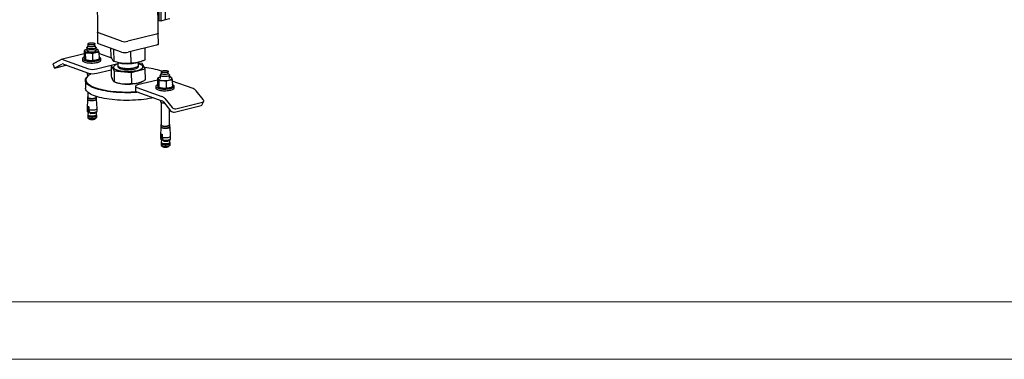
# Model space of a CAD drawing. Header units: millimetres. Extents: x 0 to 841, y 0 to 594.
# Tile 87 of 177: x 535 to 621, y 0 to 30. Entities that reach past the tile are written whole.
import ezdxf

# ---------------------------------------------------------------- set-up
doc = ezdxf.new("R2010")
doc.units = ezdxf.units.MM
doc.layers.add('TRAIT-FORT', color=4, linetype='Continuous', lineweight=25)

msp = doc.modelspace()

# ---------------------------------------------------------------- linework, layer by layer
at = {"color": 7, "linetype": 'Continuous', "lineweight": 18}
for p, q in [((836, 5), (5, 5)), ((841, 0), (0, 0))]:
    msp.add_line(p, q, dxfattribs=at)
at = {"layer": 'TRAIT-FORT', "color": 4, "linetype": 'Continuous', "lineweight": 25}
for p, q in [((541.408, 55.91), (541.722, 28.532)), ((547.021, 28.443), (546.708, 55.711)), ((547.108, 29.499), (546.988, 39.999)), ((547.129, 39.996), (547.249, 29.496)), ((547.518, 40.093), (547.639, 29.593)), ((547.108, 29.499), (547.008, 29.535)), ((547.249, 29.496), (547.108, 29.499)), ((547.639, 29.593), (547.249, 29.496)), ((548.028, 29.691), (547.639, 29.593)), ((541.722, 28.532), (541.733, 27.578)), ((543.816, 27.737), (541.81, 28.459)), ((546.872, 28.348), (544.378, 27.725)), ((547.032, 27.489), (547.021, 28.443)), ((540.894, 27.499), (540.896, 27.331)), ((541.506, 27.338), (541.504, 27.505)), ((543.827, 26.783), (541.821, 27.504)), ((540.563, 26.635), (538.569, 26.136)), ((540.56, 26.932), (540.567, 26.313)), ((540.666, 26.729), (540.673, 26.11)), ((540.802, 27.173), (540.806, 26.891)), ((540.896, 27.34), (540.809, 27.194)), ((541.319, 26.042), (541.312, 26.661)), ((541.596, 27.203), (541.506, 27.347)), ((541.606, 26.9), (541.602, 27.182)), ((541.746, 26.999), (541.604, 27.034)), ((541.852, 26.796), (541.859, 26.177)), ((542.967, 26.271), (541.853, 26.672)), ((542.91, 26.425), (542.902, 27.116)), ((543.172, 25.961), (543.16, 27.023)), ((546.882, 27.394), (544.389, 26.77)), ((544.659, 25.811), (544.647, 26.835)), ((545.884, 26.125), (545.872, 27.141)), ((537.85, 25.757), (537.979, 25.381)), ((537.891, 25.79), (538.505, 26.112)), ((538.755, 26.124), (540.949, 25.334)), ((540.414, 26.204), (540.415, 26.061)), ((541.511, 26.061), (541.515, 26.062)), ((541.651, 25.319), (543.502, 25.782)), ((542.015, 26.079), (542.013, 26.223)), ((543.502, 25.771), (542.919, 25.621)), ((543.478, 25.878), (543.6, 25.85)), ((543.501, 25.873), (543.504, 25.622)), ((545.203, 25.868), (545.275, 25.887)), ((545.304, 25.642), (545.301, 25.896)), ((545.631, 25.785), (545.302, 25.818)), ((545.893, 25.321), (545.631, 25.785)), ((538.02, 25.414), (538.634, 25.736)), ((539.055, 25.636), (538.081, 25.392)), ((538.759, 25.742), (540.953, 24.953)), ((540.827, 24.998), (540.829, 24.872)), ((541.656, 24.937), (542.923, 25.254)), ((542.919, 25.621), (543.181, 25.158)), ((542.919, 25.621), (542.93, 24.674)), ((543.128, 25.466), (543.128, 25.457)), ((543.181, 25.158), (544.668, 25.008)), ((543.181, 25.158), (543.192, 24.211)), ((544.668, 25.008), (545.893, 25.321)), ((544.668, 25.008), (544.679, 24.061)), ((545.684, 25.486), (545.684, 25.496)), ((545.904, 24.374), (545.893, 25.321)), ((547.291, 24.926), (547.204, 24.781)), ((547.289, 25.085), (547.291, 24.918)), ((547.901, 24.925), (547.899, 25.092)), ((547.991, 24.79), (547.901, 24.933)), ((540.669, 24.316), (540.677, 23.648)), ((540.899, 24.711), (540.852, 24.667)), ((540.869, 24.821), (540.871, 24.685)), ((543.157, 24.22), (543.264, 24.173)), ((546.958, 24.353), (545.227, 23.92)), ((545.578, 24.199), (545.638, 24.228)), ((546.956, 24.518), (546.963, 23.899)), ((547.062, 24.315), (547.069, 23.697)), ((547.198, 24.759), (547.201, 24.478)), ((547.708, 24.248), (547.715, 23.629)), ((548.001, 24.487), (547.998, 24.768)), ((548.141, 24.585), (548, 24.621)), ((548.248, 24.383), (548.255, 23.764)), ((550.071, 23.603), (548.249, 24.258)), ((540.887, 23.285), (540.892, 22.849)), ((545.04, 23.802), (545.044, 23.42)), ((545.15, 23.71), (547.344, 22.921)), ((545.155, 23.328), (547.348, 22.539)), ((546.809, 23.791), (546.811, 23.647)), ((547.907, 23.648), (547.911, 23.648)), ((548.411, 23.666), (548.409, 23.809)), ((550.949, 22.642), (550.323, 23.41)), ((540.856, 22.679), (540.821, 21.872)), ((540.86, 22.849), (540.861, 22.701)), ((541.612, 22.857), (541.611, 22.924)), ((541.646, 22.71), (541.644, 22.858)), ((541.705, 21.882), (541.652, 22.688)), ((547.223, 22.584), (547.224, 22.459)), ((547.265, 22.407), (547.288, 20.436)), ((547.474, 22.443), (548.101, 21.674)), ((547.596, 22.728), (548.223, 21.96)), ((548.554, 21.84), (550.892, 22.425)), ((550.863, 22.209), (550.985, 22.495)), ((540.867, 21.596), (540.874, 21.727)), ((540.872, 21.809), (540.884, 22.009)), ((540.874, 21.727), (540.872, 21.809)), ((540.95, 21.746), (540.874, 21.727)), ((540.959, 22.028), (540.884, 22.009)), ((540.903, 21.518), (540.891, 21.329)), ((540.894, 21.524), (540.91, 21.528)), ((540.906, 21.516), (540.894, 21.524)), ((540.91, 21.528), (540.906, 21.516)), ((540.969, 22.007), (540.95, 21.746)), ((540.976, 21.976), (540.978, 21.771)), ((540.978, 21.771), (540.985, 21.687)), ((540.985, 21.687), (541.037, 21.535)), ((541.648, 21.338), (541.632, 21.523)), ((548.008, 20.444), (547.992, 21.808)), ((548.433, 21.555), (550.77, 22.139)), ((540.873, 21.239), (540.875, 21.102)), ((540.891, 21.331), (540.874, 21.247)), ((540.895, 21.065), (541.015, 20.959)), ((541.113, 21.445), (541.146, 21.43)), ((541.533, 20.965), (541.65, 21.074)), ((541.667, 21.256), (541.648, 21.34)), ((541.669, 21.111), (541.668, 21.249)), ((547.252, 20.265), (547.217, 19.458)), ((547.255, 20.435), (547.257, 20.287)), ((548.042, 20.296), (548.04, 20.444)), ((548.101, 19.468), (548.047, 20.274)), ((547.263, 19.182), (547.27, 19.314)), ((547.268, 19.395), (547.28, 19.595)), ((547.27, 19.314), (547.268, 19.395)), ((547.286, 18.918), (547.269, 18.833)), ((547.345, 19.333), (547.27, 19.314)), ((547.354, 19.614), (547.28, 19.595)), ((547.298, 19.104), (547.286, 18.915)), ((547.289, 19.11), (547.306, 19.114)), ((547.302, 19.102), (547.289, 19.11)), ((547.306, 19.114), (547.302, 19.102)), ((547.365, 19.593), (547.345, 19.333)), ((547.371, 19.562), (547.373, 19.357)), ((547.373, 19.357), (547.381, 19.274)), ((547.381, 19.274), (547.433, 19.121)), ((547.508, 19.031), (547.541, 19.016)), ((548.044, 18.924), (548.027, 19.109)), ((548.063, 18.842), (548.044, 18.926)), ((547.269, 18.826), (547.27, 18.688)), ((547.29, 18.652), (547.41, 18.545)), ((547.928, 18.551), (548.046, 18.66)), ((548.065, 18.697), (548.063, 18.835))]:
    msp.add_line(p, q, dxfattribs=at)
at = {"layer": 'TRAIT-FORT', "color": 4, "linetype": 'Continuous', "lineweight": 25, "flags": 128}
for points in [[(541.81, 28.459), (541.767, 28.478), (541.738, 28.499), (541.724, 28.522), (541.722, 28.532)], [(541.81, 28.459), (541.767, 28.478), (541.738, 28.499), (541.724, 28.522), (541.722, 28.532)], [(547.021, 28.443), (547.018, 28.43), (547.002, 28.407), (546.972, 28.385), (546.928, 28.365), (546.872, 28.348)], [(547.021, 28.443), (547.018, 28.43), (547.002, 28.407), (546.972, 28.385), (546.928, 28.365), (546.872, 28.348)], [(541.008, 27.571), (541.07, 27.583), (541.14, 27.591), (541.213, 27.593), (541.286, 27.59), (541.353, 27.582), (541.412, 27.569), (541.458, 27.553), (541.489, 27.533), (541.503, 27.512), (541.499, 27.49), (541.478, 27.469), (541.441, 27.449), (541.39, 27.433), (541.327, 27.421), (541.258, 27.413), (541.184, 27.411), (541.112, 27.414), (541.044, 27.422), (540.986, 27.435), (540.94, 27.451), (540.909, 27.471), (540.895, 27.492), (540.898, 27.514), (540.919, 27.535), (540.956, 27.555), (541.008, 27.571)], [(541.821, 27.504), (541.778, 27.524), (541.749, 27.545), (541.734, 27.568), (541.733, 27.578)], [(547.032, 27.489), (547.029, 27.475), (547.013, 27.452), (546.983, 27.431), (546.938, 27.411), (546.882, 27.394)], [(540.804, 27.024), (540.772, 27.015), (540.721, 26.996), (540.679, 26.976), (540.646, 26.955), (540.623, 26.932), (540.609, 26.909), (540.606, 26.885), (540.613, 26.862)], [(540.613, 26.862), (540.63, 26.84), (540.657, 26.818), (540.693, 26.798), (540.738, 26.779), (540.791, 26.762), (540.851, 26.748), (540.918, 26.736), (540.989, 26.727)], [(541.596, 27.203), (541.601, 27.191), (541.599, 27.166), (541.578, 27.14), (541.54, 27.117), (541.485, 27.096), (541.418, 27.079), (541.341, 27.067), (541.257, 27.06), (541.17, 27.058), (541.085, 27.062), (541.006, 27.072), (540.935, 27.086), (540.878, 27.105), (540.835, 27.126), (540.81, 27.151), (540.803, 27.176), (540.809, 27.194)], [(541.455, 26.806), (541.382, 26.792), (541.302, 26.782), (541.217, 26.778), (541.131, 26.779), (541.049, 26.785), (540.974, 26.797), (540.91, 26.814), (540.86, 26.834), (540.826, 26.857), (540.81, 26.882), (540.812, 26.908), (540.833, 26.933), (540.871, 26.956), (540.924, 26.977), (540.991, 26.993), (541.068, 27.006), (541.152, 27.013), (541.238, 27.014), (541.322, 27.01), (541.401, 27.001), (541.471, 26.987), (541.528, 26.968), (541.571, 26.947), (541.596, 26.922), (541.603, 26.897), (541.591, 26.871), (541.562, 26.847), (541.516, 26.825), (541.455, 26.806)], [(541.392, 27.266), (541.329, 27.254), (541.259, 27.246), (541.186, 27.244), (541.114, 27.247), (541.046, 27.255), (540.988, 27.268), (540.942, 27.284), (540.911, 27.304), (540.896, 27.325), (540.896, 27.331)], [(541.506, 27.338), (541.501, 27.323), (541.48, 27.302), (541.443, 27.282), (541.392, 27.266)], [(541.582, 26.761), (541.64, 26.777), (541.69, 26.795), (541.732, 26.816), (541.765, 26.837), (541.789, 26.86), (541.802, 26.883), (541.805, 26.906), (541.799, 26.929)], [(537.85, 25.757), (537.849, 25.759), (537.855, 25.766), (537.869, 25.777), (537.891, 25.79)], [(540.567, 26.347), (540.551, 26.34), (540.491, 26.308), (540.448, 26.275), (540.422, 26.24), (540.414, 26.204), (540.423, 26.169), (540.45, 26.134), (540.494, 26.102), (540.554, 26.071), (540.629, 26.044), (540.717, 26.021), (540.816, 26.002), (540.924, 25.988), (541.039, 25.979), (541.157, 25.975), (541.277, 25.976), (541.395, 25.983), (541.509, 25.995), (541.616, 26.012), (541.715, 26.033)], [(540.415, 26.061), (540.415, 26.061), (540.425, 26.025), (540.452, 25.991), (540.496, 25.958), (540.556, 25.928), (540.631, 25.901), (540.719, 25.878), (540.818, 25.859), (540.926, 25.845), (541.04, 25.836), (541.159, 25.832), (541.278, 25.833), (541.396, 25.84), (541.511, 25.852), (541.618, 25.869), (541.717, 25.89)], [(541.715, 26.033), (541.802, 26.058), (541.876, 26.087), (541.936, 26.118), (541.979, 26.152), (542.005, 26.187), (542.013, 26.223), (542.004, 26.258), (541.977, 26.293), (541.933, 26.325), (541.873, 26.355), (541.857, 26.362)], [(541.717, 25.89), (541.804, 25.915), (541.878, 25.944), (541.937, 25.975), (541.981, 26.009), (542.007, 26.044), (542.015, 26.079)], [(543.503, 25.741), (543.465, 25.729), (543.369, 25.693), (543.288, 25.654), (543.223, 25.612), (543.174, 25.569), (543.143, 25.525), (543.129, 25.48), (543.133, 25.435), (543.155, 25.39), (543.195, 25.347), (543.251, 25.306), (543.324, 25.267), (543.412, 25.231), (543.514, 25.199), (543.629, 25.171), (543.754, 25.147), (543.888, 25.128), (544.03, 25.113), (544.177, 25.104), (544.328, 25.1), (544.479, 25.102), (544.629, 25.109), (544.777, 25.121), (544.919, 25.138), (545.053, 25.16), (545.179, 25.186), (545.294, 25.217), (545.396, 25.251), (545.485, 25.288), (545.558, 25.329), (545.615, 25.371), (545.656, 25.415), (545.678, 25.46), (545.683, 25.505), (545.67, 25.55), (545.639, 25.593), (545.591, 25.636), (545.526, 25.676), (545.445, 25.713), (545.35, 25.747), (545.303, 25.761)], [(538.081, 25.392), (538.045, 25.384), (538.016, 25.379), (537.995, 25.377), (537.982, 25.378), (537.979, 25.383), (537.984, 25.391), (537.998, 25.401), (538.02, 25.414)], [(541.182, 24.908), (541.077, 24.845), (540.975, 24.774), (540.89, 24.702), (540.821, 24.628), (540.77, 24.553), (540.736, 24.477), (540.72, 24.401), (540.721, 24.325), (540.74, 24.249), (540.777, 24.174), (540.83, 24.1)], [(543.128, 25.457), (543.133, 25.425), (543.155, 25.381), (543.195, 25.338), (543.251, 25.296), (543.324, 25.258), (543.412, 25.222), (543.514, 25.19), (543.629, 25.161), (543.754, 25.137), (543.889, 25.118), (544.03, 25.104), (544.177, 25.095), (544.328, 25.091), (544.479, 25.092), (544.629, 25.099), (544.777, 25.111), (544.919, 25.128), (545.054, 25.15), (545.179, 25.177), (545.294, 25.207), (545.396, 25.241), (545.485, 25.279), (545.558, 25.319), (545.616, 25.361), (545.656, 25.405), (545.678, 25.45), (545.684, 25.486)], [(543.504, 25.622), (543.504, 25.616), (543.517, 25.578), (543.546, 25.542), (543.592, 25.508), (543.654, 25.476), (543.73, 25.447), (543.82, 25.422), (543.921, 25.401), (544.031, 25.384), (544.149, 25.372), (544.271, 25.366), (544.396, 25.364), (544.522, 25.367), (544.645, 25.376), (544.763, 25.39), (544.874, 25.408), (544.977, 25.431), (545.068, 25.458), (545.146, 25.488), (545.21, 25.521), (545.258, 25.556), (545.289, 25.592), (545.303, 25.63), (545.304, 25.642)], [(543.522, 25.57), (543.508, 25.54), (543.507, 25.503), (543.523, 25.466), (543.557, 25.43), (543.607, 25.397), (543.673, 25.365), (543.753, 25.337), (543.845, 25.313), (543.949, 25.293), (544.061, 25.277), (544.18, 25.267), (544.304, 25.261), (544.429, 25.261), (544.554, 25.266), (544.676, 25.276), (544.793, 25.291), (544.902, 25.31), (545.002, 25.334), (545.09, 25.362), (545.164, 25.393), (545.224, 25.426), (545.268, 25.462), (545.295, 25.498), (545.305, 25.536), (545.298, 25.573), (545.288, 25.59)], [(547.785, 25.02), (547.723, 25.007), (547.653, 25), (547.58, 24.997), (547.507, 25), (547.44, 25.008), (547.381, 25.021), (547.335, 25.038), (547.304, 25.057), (547.29, 25.079), (547.294, 25.1), (547.315, 25.122), (547.352, 25.141), (547.403, 25.157), (547.466, 25.169), (547.535, 25.177), (547.609, 25.179), (547.681, 25.176), (547.749, 25.168), (547.807, 25.156), (547.853, 25.139), (547.884, 25.12), (547.898, 25.098), (547.895, 25.076), (547.874, 25.055), (547.837, 25.036), (547.785, 25.02)], [(547.901, 24.925), (547.897, 24.909), (547.876, 24.888), (547.839, 24.869), (547.787, 24.853), (547.725, 24.84), (547.655, 24.833), (547.582, 24.83), (547.509, 24.833), (547.442, 24.841), (547.383, 24.854), (547.337, 24.871), (547.306, 24.89), (547.292, 24.912), (547.291, 24.918)], [(540.783, 24.049), (540.728, 24.123), (540.691, 24.199), (540.672, 24.276), (540.671, 24.353), (540.687, 24.43), (540.721, 24.507), (540.773, 24.583), (540.843, 24.658), (540.852, 24.667)], [(545.285, 23.282), (545.145, 23.271), (544.89, 23.256), (544.632, 23.246), (544.373, 23.242), (544.115, 23.243), (543.858, 23.249), (543.603, 23.261), (543.353, 23.277), (543.107, 23.299), (542.868, 23.326), (542.636, 23.358), (542.413, 23.395), (542.199, 23.436), (541.996, 23.482), (541.804, 23.531), (541.625, 23.585), (541.459, 23.643), (541.307, 23.704), (541.17, 23.768), (541.049, 23.834), (540.943, 23.904), (540.854, 23.975), (540.783, 24.049)], [(540.829, 24.872), (540.836, 24.85), (540.861, 24.826), (540.904, 24.804), (540.962, 24.785), (540.983, 24.78)], [(540.83, 24.1), (540.901, 24.028), (540.989, 23.958), (541.093, 23.889), (541.213, 23.823), (541.348, 23.76), (541.498, 23.7), (541.661, 23.643), (541.838, 23.59), (542.027, 23.541), (542.228, 23.496), (542.439, 23.455), (542.659, 23.419), (542.888, 23.388), (543.124, 23.361), (543.366, 23.34), (543.613, 23.323), (543.865, 23.312), (544.118, 23.306), (544.373, 23.305), (544.629, 23.309), (544.883, 23.319), (545.135, 23.333), (545.141, 23.334)], [(547.2, 24.611), (547.167, 24.601), (547.117, 24.583), (547.075, 24.563), (547.042, 24.541), (547.018, 24.518), (547.005, 24.495), (547.001, 24.472), (547.008, 24.449)], [(547.008, 24.449), (547.025, 24.426), (547.052, 24.404), (547.089, 24.384), (547.134, 24.365), (547.187, 24.349), (547.247, 24.334), (547.313, 24.322), (547.384, 24.313)], [(547.849, 24.674), (547.776, 24.659), (547.695, 24.649), (547.609, 24.645), (547.523, 24.646), (547.44, 24.653), (547.365, 24.665), (547.3, 24.681), (547.25, 24.702), (547.216, 24.725), (547.199, 24.75), (547.202, 24.776), (547.204, 24.781)], [(547.991, 24.79), (547.998, 24.765), (547.986, 24.739), (547.956, 24.715), (547.91, 24.692), (547.849, 24.674)], [(547.977, 24.347), (548.035, 24.363), (548.085, 24.382), (548.128, 24.402), (548.161, 24.424), (548.184, 24.446), (548.198, 24.469), (548.201, 24.493), (548.194, 24.516)], [(546.608, 22.806), (546.465, 22.775), (546.243, 22.733), (546.012, 22.696), (545.774, 22.663), (545.529, 22.635), (545.28, 22.612), (545.026, 22.595), (544.769, 22.582), (544.51, 22.575), (544.252, 22.574), (543.994, 22.577), (543.738, 22.586), (543.485, 22.6), (543.237, 22.619), (542.994, 22.644), (542.759, 22.673), (542.531, 22.708), (542.312, 22.747), (542.104, 22.79), (541.906, 22.838), (541.72, 22.89), (541.548, 22.945), (541.389, 23.005), (541.244, 23.067), (541.115, 23.132), (541.002, 23.201), (540.904, 23.271), (540.824, 23.343), (540.761, 23.418), (540.715, 23.493), (540.687, 23.569), (540.677, 23.646), (540.677, 23.648)], [(545.227, 23.92), (545.157, 23.899), (545.101, 23.875), (545.063, 23.847), (545.043, 23.819), (545.042, 23.789), (545.06, 23.761), (545.097, 23.734), (545.15, 23.71)], [(545.044, 23.42), (545.046, 23.408), (545.064, 23.379), (545.101, 23.352), (545.155, 23.328)], [(546.962, 23.933), (546.946, 23.926), (546.887, 23.895), (546.844, 23.861), (546.818, 23.826), (546.809, 23.79), (546.819, 23.755), (546.846, 23.721), (546.89, 23.688), (546.95, 23.658), (547.025, 23.631), (547.113, 23.608), (547.212, 23.589), (547.32, 23.575), (547.434, 23.565), (547.553, 23.561), (547.672, 23.563), (547.79, 23.57), (547.904, 23.581), (548.012, 23.598), (548.11, 23.619), (548.198, 23.645), (548.272, 23.673), (548.331, 23.705), (548.374, 23.738), (548.401, 23.774), (548.409, 23.809), (548.4, 23.845), (548.372, 23.879), (548.328, 23.912), (548.268, 23.942), (548.253, 23.948)], [(546.811, 23.647), (546.811, 23.647), (546.82, 23.612), (546.847, 23.577), (546.891, 23.545), (546.952, 23.515), (547.027, 23.488), (547.115, 23.464), (547.214, 23.446), (547.322, 23.431), (547.436, 23.422), (547.554, 23.418), (547.674, 23.42), (547.792, 23.426), (547.906, 23.438), (548.014, 23.455), (548.112, 23.476), (548.199, 23.501), (548.274, 23.53), (548.333, 23.562), (548.376, 23.595), (548.402, 23.63), (548.411, 23.666)], [(540.856, 22.679), (540.863, 22.655), (540.888, 22.631), (540.931, 22.609), (540.988, 22.59), (541.058, 22.576), (541.137, 22.567), (541.222, 22.563), (541.308, 22.565), (541.391, 22.572), (541.468, 22.584), (541.535, 22.601), (541.589, 22.621), (541.628, 22.645), (541.648, 22.67), (541.652, 22.688)], [(540.891, 22.896), (540.871, 22.878), (540.86, 22.852), (540.867, 22.827), (540.892, 22.803), (540.933, 22.782), (540.99, 22.764), (541.059, 22.75), (541.137, 22.74), (541.22, 22.736), (541.305, 22.738), (541.387, 22.745), (541.463, 22.757), (541.53, 22.774), (541.583, 22.794), (541.62, 22.817), (541.641, 22.842), (541.643, 22.867), (541.627, 22.892), (541.611, 22.904)], [(540.861, 22.701), (540.868, 22.679), (540.893, 22.655), (540.935, 22.634), (540.992, 22.616), (541.061, 22.602), (541.139, 22.592), (541.222, 22.589), (541.307, 22.59), (541.389, 22.597), (541.465, 22.609), (541.531, 22.626), (541.584, 22.646), (541.622, 22.669), (541.643, 22.694), (541.646, 22.71)], [(540.892, 22.849), (540.892, 22.849), (540.901, 22.825), (540.928, 22.803), (540.972, 22.783), (541.029, 22.767), (541.097, 22.755), (541.173, 22.748), (541.254, 22.746), (541.334, 22.75), (541.41, 22.759), (541.478, 22.772), (541.534, 22.79), (541.577, 22.811), (541.603, 22.834), (541.612, 22.857)], [(547.224, 22.459), (547.226, 22.45), (547.242, 22.424), (547.276, 22.401), (547.327, 22.381), (547.391, 22.364), (547.466, 22.352), (547.549, 22.346), (547.554, 22.345)], [(550.892, 22.425), (550.927, 22.438), (550.956, 22.456), (550.977, 22.48), (550.989, 22.508), (550.993, 22.54), (550.987, 22.574), (550.972, 22.608), (550.949, 22.642)], [(540.841, 21.634), (540.846, 21.621), (540.867, 21.596)], [(540.978, 21.771), (541.055, 21.756), (541.142, 21.746), (541.234, 21.743), (541.328, 21.745), (541.419, 21.753), (541.502, 21.766), (541.575, 21.784), (541.634, 21.807), (541.677, 21.832), (541.7, 21.859), (541.705, 21.882)], [(541.037, 21.535), (541.116, 21.524), (541.201, 21.518), (541.289, 21.517), (541.376, 21.523), (541.458, 21.533), (541.532, 21.548), (541.595, 21.567), (541.643, 21.589), (541.675, 21.614), (541.69, 21.64), (541.69, 21.644)], [(541.609, 21.5), (541.576, 21.479), (541.525, 21.459), (541.462, 21.443), (541.388, 21.432), (541.308, 21.426), (541.226, 21.425), (541.146, 21.43)], [(540.874, 21.247), (540.874, 21.23), (540.891, 21.205), (540.924, 21.182), (540.975, 21.162), (541.039, 21.145), (541.114, 21.134), (541.196, 21.127), (541.281, 21.126), (541.367, 21.13), (541.447, 21.14), (541.52, 21.154)], [(540.875, 21.102), (540.882, 21.08), (540.907, 21.056), (540.949, 21.034), (541.007, 21.016), (541.077, 21.001), (541.155, 20.992), (541.24, 20.988), (541.326, 20.99), (541.409, 20.997), (541.486, 21.009), (541.553, 21.026), (541.607, 21.046), (541.645, 21.07), (541.666, 21.095), (541.669, 21.111)], [(540.891, 21.329), (540.892, 21.318), (540.907, 21.294), (540.94, 21.272), (540.987, 21.252), (541.048, 21.237), (541.12, 21.226), (541.198, 21.219), (541.28, 21.218), (541.361, 21.222), (541.438, 21.231), (541.507, 21.245)], [(541.015, 20.959), (541.024, 20.952), (541.061, 20.934), (541.112, 20.92), (541.175, 20.91), (541.244, 20.906), (541.315, 20.907), (541.383, 20.914), (541.444, 20.926)], [(541.507, 21.245), (541.565, 21.263), (541.609, 21.284), (541.637, 21.307), (541.648, 21.332), (541.648, 21.338)], [(541.52, 21.154), (541.58, 21.173), (541.627, 21.195), (541.656, 21.219), (541.668, 21.245), (541.667, 21.256)], [(547.252, 20.265), (547.253, 20.254), (547.269, 20.229), (547.303, 20.206), (547.353, 20.186), (547.418, 20.169), (547.492, 20.157), (547.575, 20.151), (547.66, 20.15), (547.746, 20.154), (547.826, 20.164), (547.899, 20.178)], [(547.287, 20.482), (547.279, 20.476), (547.259, 20.451), (547.256, 20.426), (547.272, 20.401), (547.306, 20.379), (547.356, 20.359), (547.419, 20.342), (547.493, 20.331), (547.574, 20.324), (547.658, 20.323), (547.742, 20.327), (547.822, 20.337), (547.894, 20.351)], [(547.257, 20.287), (547.258, 20.278), (547.274, 20.254), (547.308, 20.231), (547.357, 20.211), (547.42, 20.194), (547.494, 20.183), (547.575, 20.176), (547.66, 20.175), (547.744, 20.179), (547.824, 20.189), (547.895, 20.203)], [(547.288, 20.436), (547.288, 20.436), (547.297, 20.412), (547.324, 20.389), (547.367, 20.37), (547.424, 20.353), (547.493, 20.341), (547.569, 20.334), (547.649, 20.333), (547.729, 20.336), (547.805, 20.345), (547.873, 20.359)], [(547.873, 20.359), (547.93, 20.376), (547.973, 20.397), (547.999, 20.42), (548.008, 20.444)], [(547.894, 20.351), (547.954, 20.37), (547.999, 20.392), (548.028, 20.416), (548.04, 20.441), (548.033, 20.466), (548.008, 20.49), (548.007, 20.49)], [(547.895, 20.203), (547.955, 20.222), (548.001, 20.244), (548.03, 20.268), (548.042, 20.293), (548.042, 20.296)], [(547.899, 20.178), (547.96, 20.197), (548.006, 20.219), (548.036, 20.243), (548.047, 20.269), (548.047, 20.274)], [(547.237, 19.219), (547.241, 19.207), (547.263, 19.182)], [(547.286, 18.915), (547.293, 18.892), (547.317, 18.869), (547.357, 18.848), (547.412, 18.831), (547.479, 18.817), (547.554, 18.808), (547.634, 18.804), (547.716, 18.806), (547.796, 18.813), (547.869, 18.824), (547.933, 18.84), (547.984, 18.86), (548.021, 18.882), (548.041, 18.906), (548.044, 18.924)], [(547.373, 19.357), (547.451, 19.342), (547.538, 19.333), (547.63, 19.329), (547.724, 19.331), (547.814, 19.339), (547.898, 19.353), (547.971, 19.371), (548.03, 19.393), (548.072, 19.418), (548.096, 19.446), (548.101, 19.468)], [(547.433, 19.121), (547.511, 19.11), (547.596, 19.104), (547.684, 19.104), (547.771, 19.109), (547.854, 19.119), (547.928, 19.134), (547.99, 19.153), (548.039, 19.176), (548.071, 19.2), (548.085, 19.226), (548.086, 19.23)], [(547.541, 19.016), (547.621, 19.011), (547.703, 19.012), (547.783, 19.018), (547.857, 19.03), (547.921, 19.046), (547.972, 19.065), (548.005, 19.086)], [(547.269, 18.833), (547.269, 18.829), (547.276, 18.804), (547.301, 18.78), (547.343, 18.758), (547.401, 18.739), (547.471, 18.725), (547.549, 18.716), (547.634, 18.712), (547.72, 18.714), (547.803, 18.721), (547.88, 18.733), (547.947, 18.75), (548.001, 18.77), (548.039, 18.793), (548.06, 18.819), (548.063, 18.842)], [(547.27, 18.688), (547.271, 18.679), (547.288, 18.654), (547.322, 18.631), (547.372, 18.611), (547.436, 18.594), (547.511, 18.582), (547.593, 18.576), (547.679, 18.575), (547.764, 18.579), (547.844, 18.589), (547.917, 18.603)], [(547.41, 18.545), (547.42, 18.538), (547.457, 18.52), (547.508, 18.506), (547.57, 18.497), (547.64, 18.493), (547.711, 18.494), (547.779, 18.5), (547.84, 18.512), (547.889, 18.528), (547.923, 18.547), (547.928, 18.551)], [(547.917, 18.603), (547.977, 18.622), (548.024, 18.644), (548.053, 18.668), (548.065, 18.694), (548.065, 18.697)]]:
    msp.add_lwpolyline(points, dxfattribs=at)
at = {"layer": 'TRAIT-FORT', "color": 4, "linetype": 'Continuous', "lineweight": 25}
for centre, radius, start, end in [((544.121, 28.808), 1.113, 254.11793, 283.38002), ((541.184, 28.529), 1.812, 263.81218, 282.67121), ((541.553, 26.705), 0.332, 42.41851, 81.20679), ((544.132, 27.854), 1.113, 254.11793, 283.38002), ((538.643, 25.841), 0.304, 68.54482, 117.00304), ((538.704, 25.6), 0.152, 68.54482, 117.00304), ((541.193, 27.913), 1.878, 263.99981, 279.75325), ((544.348, 29.381), 3.61, 258.04019, 274.10549), ((544.45, 28.922), 3.145, 272.84524, 283.84177), ((541.329, 26.673), 1.392, 254.11793, 283.38002), ((541.334, 26.291), 1.392, 254.11793, 283.38002), ((545.176, 18.761), 6.711, 71.32974, 84.4492), ((544.092, 26.244), 2.231, 248.19895, 266.00511), ((544.371, 28.102), 4.107, 263.93305, 282.97278), ((544.928, 25.61), 1.553, 283.57499, 294.70813), ((547.58, 26.115), 1.812, 263.81218, 282.67121), ((547.55, 24.245), 0.66, 32.17505, 47.21846), ((547.612, 24.371), 0.523, 26.16747, 42.23818), ((547.949, 24.292), 0.332, 42.41851, 81.20679), ((547.589, 25.499), 1.878, 263.99981, 279.75325), ((549.845, 23.046), 0.601, 37.30371, 67.91135), ((547.118, 22.364), 0.601, 37.30371, 67.91135), ((547.236, 22.261), 0.3, 37.30371, 67.91135), ((540.893, 21.878), 0.0727, 185.39213, 253.04874), ((548.371, 21.903), 0.354, 220.29174, 280.11834), ((548.492, 22.188), 0.354, 220.29174, 280.11834), ((550.748, 22.265), 0.128, 280.00899, 334.13169), ((541.415, 21.112), 0.189, 279.03299, 308.70544), ((547.289, 19.465), 0.0727, 185.39213, 253.04874)]:
    msp.add_arc(centre, radius, start, end, dxfattribs=at)
for points, knots in [([(540.804, 27.023), (540.768, 27.013), (540.686, 26.989), (540.605, 26.952), (540.56, 26.932)], [0, 0, 0, 0, 0.445837, 1, 1, 1, 1]), ([(540.56, 26.932), (540.569, 26.924), (540.586, 26.909), (540.604, 26.878), (540.613, 26.862)], [0, 0, 0, 0, 0.4981655, 1, 1, 1, 1]), ([(540.613, 26.862), (540.622, 26.844), (540.64, 26.807), (540.657, 26.755), (540.666, 26.729)], [0, 0, 0, 0, 0.497844, 1, 1, 1, 1]), ([(540.666, 26.729), (540.719, 26.732), (540.826, 26.739), (540.934, 26.731), (540.989, 26.727)], [0, 0, 0, 0, 0.4981655, 1, 1, 1, 1]), ([(540.989, 26.727), (541.043, 26.72), (541.151, 26.705), (541.258, 26.676), (541.312, 26.661)], [0, 0, 0, 0, 0.497844, 1, 1, 1, 1]), ([(541.312, 26.661), (541.357, 26.681), (541.446, 26.722), (541.536, 26.748), (541.582, 26.761)], [0, 0, 0, 0, 0.498165, 1, 1, 1, 1]), ([(541.582, 26.761), (541.627, 26.77), (541.717, 26.79), (541.807, 26.794), (541.852, 26.796)], [0, 0, 0, 0, 0.4978438, 1, 1, 1, 1]), ([(541.799, 26.929), (541.79, 26.945), (541.772, 26.976), (541.755, 26.991), (541.746, 26.999)], [0, 0, 0, 0, 0.497844, 1, 1, 1, 1]), ([(541.852, 26.796), (541.843, 26.822), (541.825, 26.874), (541.807, 26.911), (541.799, 26.929)], [0, 0, 0, 0, 0.498165, 1, 1, 1, 1]), ([(540.621, 26.18), (540.612, 26.198), (540.594, 26.235), (540.576, 26.287), (540.567, 26.313)], [0, 0, 0, 0, 0.497844, 1, 1, 1, 1]), ([(540.673, 26.11), (540.665, 26.118), (540.647, 26.133), (540.63, 26.164), (540.621, 26.18)], [0, 0, 0, 0, 0.498165, 1, 1, 1, 1]), ([(540.997, 26.044), (540.943, 26.052), (540.834, 26.066), (540.727, 26.095), (540.673, 26.11)], [0, 0, 0, 0, 0.497844, 1, 1, 1, 1]), ([(541.319, 26.042), (541.266, 26.039), (541.159, 26.032), (541.051, 26.04), (540.997, 26.044)], [0, 0, 0, 0, 0.498165, 1, 1, 1, 1]), ([(541.59, 26.078), (541.544, 26.068), (541.454, 26.049), (541.364, 26.044), (541.319, 26.042)], [0, 0, 0, 0, 0.497844, 1, 1, 1, 1]), ([(541.859, 26.177), (541.815, 26.157), (541.725, 26.117), (541.635, 26.091), (541.59, 26.078)], [0, 0, 0, 0, 0.498165, 1, 1, 1, 1]), ([(543.172, 25.961), (543.155, 25.974), (543.122, 25.997), (543.073, 26.057), (543.03, 26.129), (542.99, 26.214), (542.951, 26.309), (542.924, 26.385), (542.91, 26.425)], [0, 0, 0, 0, 0.202068, 0.3827, 0.555315, 0.692992, 0.838894, 1, 1, 1, 1]), ([(544.659, 25.811), (544.56, 25.803), (544.372, 25.786), (544.096, 25.788), (543.851, 25.809), (543.623, 25.845), (543.402, 25.894), (543.251, 25.938), (543.172, 25.961)], [0, 0, 0, 0, 0.202068, 0.3827, 0.555315, 0.692992, 0.838894, 1, 1, 1, 1]), ([(545.884, 26.125), (545.802, 26.085), (545.648, 26.01), (545.42, 25.926), (545.218, 25.87), (545.031, 25.836), (544.849, 25.816), (544.724, 25.813), (544.659, 25.811)], [0, 0, 0, 0, 0.202068, 0.3827, 0.555315, 0.692992, 0.838894, 1, 1, 1, 1]), ([(544.424, 25.198), (544.363, 25.198), (544.243, 25.198), (544.129, 25.208), (544.073, 25.212)], [0, 0, 0, 0, 0.514539, 1, 1, 1, 1]), ([(542.93, 24.674), (542.951, 24.605), (542.984, 24.5), (543.028, 24.39), (543.051, 24.347), (543.062, 24.325)], [0, 0, 0, 0, 0.495254, 0.74765, 1, 1, 1, 1]), ([(543.062, 24.325), (543.084, 24.292), (543.128, 24.226), (543.171, 24.216), (543.192, 24.211)], [0, 0, 0, 0, 0.494511, 1, 1, 1, 1]), ([(543.192, 24.211), (543.313, 24.167), (543.496, 24.1), (543.746, 24.043), (543.873, 24.027), (543.937, 24.018)], [0, 0, 0, 0, 0.495254, 0.74765, 1, 1, 1, 1]), ([(543.937, 24.018), (544.061, 24.012), (544.313, 23.998), (544.556, 24.04), (544.679, 24.061)], [0, 0, 0, 0, 0.494511, 1, 1, 1, 1]), ([(544.679, 24.061), (544.779, 24.054), (544.93, 24.045), (545.136, 24.065), (545.241, 24.089), (545.293, 24.1)], [0, 0, 0, 0, 0.495254, 0.74765, 1, 1, 1, 1]), ([(545.293, 24.1), (545.395, 24.132), (545.603, 24.198), (545.803, 24.315), (545.904, 24.374)], [0, 0, 0, 0, 0.494511, 1, 1, 1, 1]), ([(547.2, 24.61), (547.163, 24.599), (547.081, 24.576), (547, 24.539), (546.956, 24.518)], [0, 0, 0, 0, 0.445837, 1, 1, 1, 1]), ([(546.956, 24.518), (546.964, 24.511), (546.982, 24.495), (546.999, 24.464), (547.008, 24.449)], [0, 0, 0, 0, 0.498165, 1, 1, 1, 1]), ([(547.008, 24.449), (547.017, 24.43), (547.035, 24.393), (547.053, 24.341), (547.062, 24.315)], [0, 0, 0, 0, 0.497844, 1, 1, 1, 1]), ([(547.062, 24.315), (547.115, 24.319), (547.222, 24.326), (547.33, 24.317), (547.384, 24.313)], [0, 0, 0, 0, 0.498165, 1, 1, 1, 1]), ([(547.384, 24.313), (547.438, 24.306), (547.547, 24.292), (547.654, 24.262), (547.708, 24.248)], [0, 0, 0, 0, 0.497844, 1, 1, 1, 1]), ([(547.708, 24.248), (547.752, 24.268), (547.841, 24.308), (547.932, 24.334), (547.977, 24.347)], [0, 0, 0, 0, 0.498165, 1, 1, 1, 1]), ([(547.977, 24.347), (548.022, 24.357), (548.113, 24.376), (548.203, 24.38), (548.248, 24.383)], [0, 0, 0, 0, 0.497844, 1, 1, 1, 1]), ([(548.194, 24.516), (548.185, 24.531), (548.168, 24.562), (548.15, 24.578), (548.141, 24.585)], [0, 0, 0, 0, 0.497844, 1, 1, 1, 1]), ([(548.248, 24.383), (548.239, 24.408), (548.221, 24.46), (548.203, 24.497), (548.194, 24.516)], [0, 0, 0, 0, 0.498165, 1, 1, 1, 1]), ([(547.016, 23.766), (547.007, 23.785), (546.989, 23.822), (546.972, 23.873), (546.963, 23.899)], [0, 0, 0, 0, 0.497844, 1, 1, 1, 1]), ([(547.069, 23.697), (547.06, 23.704), (547.043, 23.72), (547.025, 23.751), (547.016, 23.766)], [0, 0, 0, 0, 0.498165, 1, 1, 1, 1]), ([(547.392, 23.631), (547.338, 23.638), (547.23, 23.653), (547.123, 23.682), (547.069, 23.697)], [0, 0, 0, 0, 0.497844, 1, 1, 1, 1]), ([(547.715, 23.629), (547.662, 23.625), (547.555, 23.619), (547.447, 23.627), (547.392, 23.631)], [0, 0, 0, 0, 0.4981655, 1, 1, 1, 1]), ([(547.985, 23.664), (547.94, 23.655), (547.849, 23.635), (547.76, 23.631), (547.715, 23.629)], [0, 0, 0, 0, 0.497844, 1, 1, 1, 1]), ([(548.255, 23.764), (548.21, 23.744), (548.121, 23.703), (548.031, 23.677), (547.985, 23.664)], [0, 0, 0, 0, 0.498165, 1, 1, 1, 1]), ([(540.823, 21.868), (540.823, 21.842), (540.825, 21.764), (540.836, 21.686), (540.843, 21.633)], [0, 0, 0, 0, 0.326612, 1, 1, 1, 1]), ([(540.844, 21.631), (540.846, 21.621), (540.85, 21.59), (540.867, 21.556), (540.884, 21.537), (540.888, 21.533)], [0, 0, 0, 0, 0.2817986, 0.8386511, 1, 1, 1, 1]), ([(540.867, 21.596), (540.869, 21.578), (540.872, 21.549), (540.887, 21.531), (540.894, 21.524)], [0, 0, 0, 0, 0.593144, 1, 1, 1, 1]), ([(540.884, 22.009), (540.885, 22.016), (540.887, 22.031), (540.895, 22.048), (540.906, 22.057), (540.917, 22.059), (540.93, 22.055), (540.943, 22.048), (540.958, 22.032), (540.969, 22.01), (540.975, 21.991), (540.975, 21.979), (540.976, 21.976)], [0, 0, 0, 0, 0.112459, 0.224891, 0.338077, 0.451935, 0.500009, 0.61321, 0.72639, 0.840088, 0.953755, 1, 1, 1, 1]), ([(540.95, 21.746), (540.943, 21.708), (540.929, 21.631), (540.917, 21.562), (540.91, 21.528)], [0, 0, 0, 0, 0.496599, 1, 1, 1, 1]), ([(541.037, 21.535), (541.049, 21.514), (541.07, 21.478), (541.1, 21.455), (541.113, 21.445)], [0, 0, 0, 0, 0.593144, 1, 1, 1, 1]), ([(541.607, 21.498), (541.618, 21.509), (541.643, 21.53), (541.67, 21.575), (541.687, 21.614), (541.688, 21.637), (541.689, 21.642)], [0, 0, 0, 0, 0.2815084, 0.5994457, 0.9249281, 1, 1, 1, 1]), ([(541.689, 21.643), (541.691, 21.665), (541.702, 21.742), (541.703, 21.821), (541.704, 21.878)], [0, 0, 0, 0, 0.27542, 1, 1, 1, 1]), ([(547.218, 19.454), (547.219, 19.429), (547.22, 19.35), (547.231, 19.272), (547.238, 19.22)], [0, 0, 0, 0, 0.326612, 1, 1, 1, 1]), ([(547.24, 19.218), (547.241, 19.207), (547.246, 19.177), (547.263, 19.142), (547.279, 19.123), (547.283, 19.119)], [0, 0, 0, 0, 0.281799, 0.838651, 1, 1, 1, 1]), ([(547.263, 19.182), (547.265, 19.165), (547.268, 19.136), (547.283, 19.118), (547.289, 19.11)], [0, 0, 0, 0, 0.593144, 1, 1, 1, 1]), ([(547.28, 19.595), (547.281, 19.603), (547.282, 19.618), (547.29, 19.634), (547.302, 19.644), (547.313, 19.645), (547.325, 19.642), (547.338, 19.634), (547.353, 19.618), (547.365, 19.597), (547.37, 19.577), (547.371, 19.566), (547.371, 19.562)], [0, 0, 0, 0, 0.112459, 0.224891, 0.338077, 0.451935, 0.500009, 0.61321, 0.72639, 0.840088, 0.953755, 1, 1, 1, 1]), ([(547.345, 19.333), (547.339, 19.294), (547.325, 19.217), (547.312, 19.149), (547.306, 19.114)], [0, 0, 0, 0, 0.496599, 1, 1, 1, 1]), ([(547.433, 19.121), (547.445, 19.1), (547.465, 19.064), (547.496, 19.041), (547.508, 19.031)], [0, 0, 0, 0, 0.593144, 1, 1, 1, 1]), ([(548.004, 19.086), (548.015, 19.096), (548.039, 19.117), (548.066, 19.162), (548.083, 19.2), (548.084, 19.224), (548.084, 19.228)], [0, 0, 0, 0, 0.274211, 0.595377, 0.924166, 1, 1, 1, 1]), ([(548.084, 19.23), (548.087, 19.251), (548.098, 19.329), (548.099, 19.407), (548.1, 19.464)], [0, 0, 0, 0, 0.275416, 1, 1, 1, 1])]:
    msp.add_open_spline(points, degree=3, knots=knots, dxfattribs=at)

doc.saveas('drawing.dxf')
